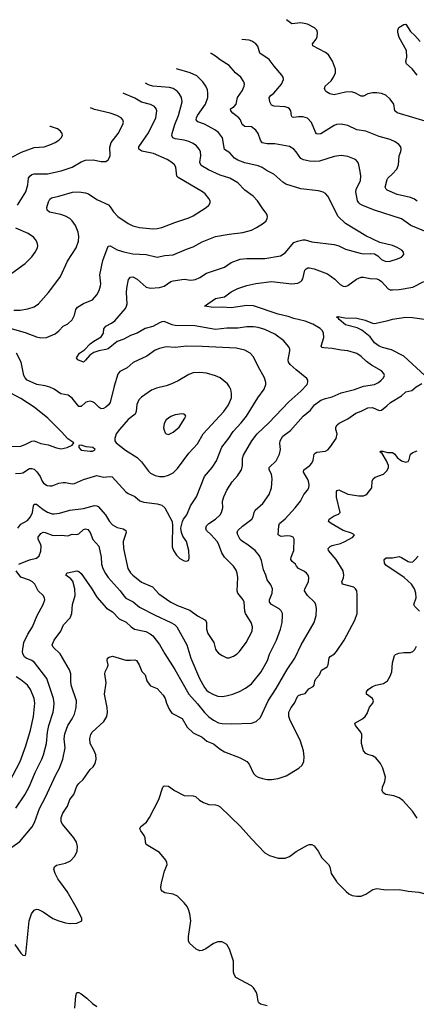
# Model space of a CAD drawing. Header units: inches. Extents: x 1305449 to 1407403, y 744709 to 841554.
# Tile 96 of 114: x 1362361 to 1365902, y 828904 to 837684. Entities that reach past the tile are written whole.
import ezdxf

# ---------------------------------------------------------------- set-up
doc = ezdxf.new("R2010")
doc.units = ezdxf.units.IN
doc.header["$MEASUREMENT"] = 0
doc.layers.add('B3862', color=7, linetype='Continuous')
doc.layers.add('B3863', color=7, linetype='Continuous')

msp = doc.modelspace()

# ---------------------------------------------------------------- linework, layer by layer
at = {"layer": 'B3862', "color": 6}
for points, elevation in [([(1362316.6, 829436.6), (1362370, 829359.1), (1362390, 829342.8), (1362410, 829340.5), (1362415.4, 829350), (1362447.2, 829650), (1362467.9, 829710), (1362490, 829742.3), (1362510, 829752.2), (1362530, 829750.8), (1362570, 829730.1), (1362657.4, 829670), (1362710, 829647.1), (1362770, 829629.3), (1362810, 829624.1), (1362870, 829627.9), (1362910, 829644.9), (1362915.1, 829650), (1362914.7, 829670), (1362876.5, 829750), (1362784.7, 829910), (1362719.5, 830000)], 1400), ([(1364571.4, 828891.4), (1364510, 828906.6), (1364496.8, 828916.8), (1364489.3, 828930), (1364482.5, 828990), (1364476, 829010), (1364450, 829049.7), (1364431, 829070), (1364290, 829142.5), (1364274.6, 829170), (1364269.9, 829190), (1364269.9, 829290), (1364235.2, 829395.2), (1364210, 829438.2), (1364170, 829462), (1364130, 829461.7), (1364090, 829446.8), (1364022.4, 829397.6), (1363990, 829384.1), (1363970, 829382.5), (1363936.3, 829396.3), (1363878, 829450), (1363868.7, 829470), (1363867.4, 829507.4), (1363888.8, 829650), (1363880.2, 829710), (1363868.6, 829750), (1363855.8, 829775.7), (1363830, 829809.8), (1363770, 829867.3), (1363730, 829886.5), (1363658.2, 829898.2), (1363632.7, 829912.7), (1363624.2, 829924.2), (1363619.8, 829950), (1363625.9, 829985.9), (1363629.7, 830000)], 1300), ([(1365188.9, 830000), (1365193.3, 829993.3), (1365274.7, 829910), (1365299.6, 829890), (1365330, 829875.5), (1365370, 829867.4), (1365410, 829869.5), (1365450, 829886), (1365513.5, 829926.5), (1365550, 829937.4), (1365630, 829925.9), (1365750, 829928), (1365830, 829911.8), (1365924.7, 829904.7), (1366003.6, 829883.6), (1366030, 829880.7), (1366070, 829889.1), (1366110, 829905.8), (1366172, 829950), (1366198.5, 829990), (1366200.6, 830000)], 1300), ([(1362852.1, 828870), (1362861.6, 828978.4), (1362871.2, 829008.8), (1362890, 829008.2), (1362910, 828996.4), (1362959.3, 828959.3), (1363010, 828910.6), (1363050, 828883.4)], 1300)]:
    msp.add_lwpolyline(points, dxfattribs=dict(at, elevation=elevation))
at = {"layer": 'B3863', "color": 6}
for points, elevation in [([(1366010, 836771), (1365730, 836853.9), (1365709.1, 836870), (1365702.3, 836930), (1365670, 836976.3), (1365630.2, 837010.2), (1365590, 837025.7), (1365550, 837032.9), (1365510, 837030.7), (1365470, 837021.4), (1365430, 837002.5), (1365410, 837001.5), (1365352, 837032), (1365320.9, 837040.9), (1365270, 837038.4), (1365170, 837014.7), (1365130, 837023.9), (1365101.2, 837041.2), (1365090.6, 837050), (1365081.6, 837070), (1365087.3, 837090), (1365141.1, 837138.9), (1365164, 837170), (1365181, 837210), (1365181.5, 837241.5), (1365154.6, 837314.6), (1365119.5, 837370), (1365092.7, 837392.7), (1364978.4, 837450), (1364975.8, 837470), (1365007.2, 837510), (1365016.7, 837530), (1365019.7, 837570), (1365013.2, 837590), (1364992.2, 837612.2), (1364930, 837643), (1364870, 837654.8), (1364790, 837647), (1364743.3, 837683.8)], 1400), ([(1365908.4, 837190), (1365865.7, 837245.7), (1365813.7, 837290), (1365809.8, 837310), (1365817.7, 837350), (1365813.6, 837410), (1365750, 837525.4), (1365736.4, 837570), (1365736.3, 837590), (1365746.5, 837613.5), (1365790, 837642.4), (1365810, 837643), (1365850, 837578.4), (1365890, 837543.1), (1365938, 837490)], 1300), ([(1365910, 836066.3), (1365884.9, 836084.9), (1365850, 836098.8), (1365730, 836123.9), (1365642.4, 836162.4), (1365631.6, 836171.6), (1365625.5, 836190), (1365641.1, 836258.9), (1365648.5, 836271.5), (1365690.8, 836309.2), (1365726.8, 836350), (1365743.4, 836390), (1365748.2, 836470), (1365765, 836510), (1365767.9, 836530), (1365762.6, 836550), (1365746.7, 836570), (1365713.9, 836593.9), (1365670, 836615.2), (1365570, 836641.1), (1365450, 836688.4), (1365370, 836701.9), (1365290, 836739.5), (1365230, 836753.6), (1365190, 836749.9), (1365170, 836741.5), (1365050, 836665.4), (1365021.7, 836661.7), (1365010, 836665.9), (1365001, 836681), (1364966.2, 836766.2), (1364930, 836804.5), (1364890, 836818.6), (1364850, 836818), (1364810, 836810.9), (1364794.6, 836814.6), (1364786.4, 836826.4), (1364780.9, 836870), (1364769, 836889), (1364756.9, 836896.9), (1364730, 836906), (1364633.4, 836913.4), (1364610, 836921.7), (1364593.4, 836950), (1364589.6, 836990), (1364605.7, 837010), (1364630.8, 837029.2), (1364698.7, 837110), (1364715, 837150), (1364713.1, 837170), (1364701.9, 837190), (1364632, 837270), (1364588.8, 837328.8), (1364505.3, 837385.3), (1364487.1, 837447.1), (1364469.4, 837470), (1364433.7, 837493.7), (1364410, 837501.1), (1364345, 837506.7)], 1500), ([(1366005.3, 835785.3), (1365854, 835850), (1365770, 835907.2), (1365530, 835985.5), (1365430, 836022.9), (1365399.9, 836039.9), (1365388, 836050), (1365376.4, 836070), (1365362.6, 836150), (1365365.1, 836170), (1365403.1, 836250), (1365405.6, 836290), (1365401.6, 836330), (1365384.8, 836404.8), (1365367.3, 836427.3), (1365350, 836439.6), (1365290, 836464.7), (1365230, 836472.4), (1365170, 836464.1), (1365037.9, 836422.1), (1364990, 836419.5), (1364950, 836423.7), (1364894.2, 836434.2), (1364870, 836445.7), (1364830, 836505.9), (1364810, 836528.2), (1364770, 836552.4), (1364637.8, 836577.8), (1364570, 836576.2), (1364527.2, 836587.2), (1364510.5, 836610), (1364490.5, 836670.5), (1364470, 836697.7), (1364430, 836727.9), (1364370, 836732.5), (1364358.9, 836738.9), (1364348.6, 836748.6), (1364332.4, 836790), (1364318.2, 836810), (1364262.6, 836850), (1364244.9, 836870), (1364244.6, 836890), (1364274.9, 836910), (1364293.9, 836930), (1364304.4, 836990), (1364347.3, 837050), (1364366.1, 837090), (1364367, 837110), (1364361.5, 837130), (1364335, 837170), (1364289, 837209), (1364230, 837274.9), (1364150, 837326.7), (1364110, 837359), (1364070, 837381), (1364065.5, 837382.2)], 1600), ([(1362343.8, 833150), (1362370, 833185.8), (1362430, 833218.1), (1362458.2, 833250), (1362476.2, 833290), (1362483.5, 833350), (1362490, 833364.8), (1362510, 833364.9), (1362570, 833317.3), (1362610, 833292.2), (1362650, 833278.4), (1362670, 833276.3), (1362717.3, 833282.7), (1362810, 833309.6), (1362930, 833326.2), (1363030, 833352.9), (1363050, 833349.5), (1363062.1, 833342.1), (1363128.7, 833268.7), (1363162.6, 833210), (1363190, 833179.2), (1363230, 833156.2), (1363283.7, 833143.7), (1363309.5, 833130), (1363311.2, 833110), (1363283.8, 833030), (1363287.2, 832970), (1363326.1, 832790), (1363350, 832751.7), (1363371.1, 832730), (1363450, 832667.6), (1363546.7, 832626.7), (1363603.6, 832563.6), (1363710, 832490.9), (1363770, 832459.1), (1363879.8, 832419.8), (1363948.2, 832368.2), (1364019.7, 832330), (1364029.1, 832310), (1364027.8, 832250), (1364041.7, 832210), (1364095.6, 832130), (1364109.8, 832070), (1364117.4, 832057.4), (1364136.7, 832036.7), (1364170, 832014), (1364210, 831993.9), (1364230, 831992.5), (1364270, 832008), (1364303.8, 832030), (1364324.7, 832050), (1364383.8, 832130), (1364436.4, 832230), (1364440.3, 832270), (1364426.9, 832310), (1364377.1, 832390), (1364370.7, 832410.7), (1364364.2, 832490), (1364356.8, 832510), (1364310, 832569), (1364302.8, 832590), (1364307.5, 832710), (1364304.1, 832750), (1364294.3, 832774.3), (1364270, 832811.7), (1364190, 832890.7), (1364167.3, 832930), (1364136.5, 833010), (1364124.2, 833030), (1364071.5, 833090), (1364029.5, 833130), (1364021.7, 833150), (1364030.2, 833170), (1364048.7, 833191.3), (1364109.7, 833230.3), (1364150.9, 833270), (1364163.4, 833290), (1364174.2, 833330), (1364172.8, 833390), (1364184, 833430), (1364211.4, 833488.6), (1364256.9, 833563.1), (1364304.9, 833615.1), (1364340.7, 833670), (1364351.7, 833708.3), (1364351.1, 833770), (1364358, 833802), (1364434.1, 833930), (1364482.6, 833990), (1364584.9, 834090), (1364762.8, 834277.2), (1364871, 834370), (1364927, 834430), (1364934.6, 834454.6), (1364932.5, 834470), (1364923.5, 834483.5), (1364830, 834560.9), (1364775.7, 834610), (1364761.3, 834630), (1364756.8, 834650), (1364774.1, 834730), (1364771.7, 834750), (1364762.5, 834770), (1364720.3, 834820.3), (1364640.1, 834880.1), (1364550, 834922.8), (1364490, 834940.2), (1364450, 834945), (1364390, 834944.4), (1364310, 834934.2), (1364210, 834934.6), (1364110, 834922.2), (1363925.6, 834954.4), (1363750, 834958), (1363723.6, 834963.6), (1363650, 834991.7), (1363630, 834989.7), (1363610, 834981.2), (1363550, 834947), (1363480.7, 834930), (1363409.9, 834890.1), (1363350, 834866.6), (1363290, 834834.1), (1363230, 834814.6), (1363150, 834750.1), (1363130, 834742.1), (1363068.2, 834731.8), (1363024.4, 834715.6), (1362987.6, 834692.4), (1362950, 834647.8), (1362930, 834630.8), (1362880.5, 834650), (1362868.2, 834670), (1362896.6, 834710), (1362939.5, 834740.5), (1362990, 834792.6), (1363022.8, 834817.2), (1363090, 834855.8), (1363109.1, 834890), (1363113.8, 834926.2), (1363120.7, 834939.3), (1363130.3, 834950), (1363182, 834978), (1363210, 834999.9), (1363305.7, 835110), (1363316.2, 835130), (1363320.3, 835150), (1363314.5, 835250), (1363317.4, 835290), (1363333.2, 835366.8), (1363350, 835388.3), (1363370, 835390.5), (1363410, 835371.2), (1363490, 835299.3), (1363530, 835291.3), (1363610, 835294.4), (1363650, 835307.1), (1363710, 835348.6), (1363730, 835354.5), (1363830, 835370.8), (1363890, 835362.7), (1363931.9, 835368.1), (1363970, 835384.7), (1364030, 835422.3), (1364190, 835477.5), (1364250, 835518.6), (1364330, 835548.1), (1364390, 835555.9), (1364550, 835554.2), (1364690, 835577.7), (1364730, 835605.8), (1364810, 835696), (1364840.3, 835710), (1364890, 835720.4), (1364910, 835720.1), (1364970, 835703.1), (1365170, 835679.4), (1365210, 835666.2), (1365270, 835636.4), (1365400.8, 835600.8), (1365430, 835597.3), (1365490, 835600.5), (1365530, 835595.4), (1365558.6, 835578.6), (1365590, 835545.3), (1365630, 835527.9), (1365670, 835531.3), (1365733.5, 835550), (1365770, 835566.4), (1365790.6, 835590), (1365789.1, 835610), (1365772.1, 835630), (1365730, 835653.7), (1365689.7, 835670), (1365577.2, 835697.2), (1365450, 835755.5), (1365270, 835865.6), (1365203.9, 835930), (1365111.3, 836111.3), (1365092.6, 836132.6), (1365070, 836146.9), (1365030, 836157.5), (1364870, 836176.8), (1364737.3, 836217.3), (1364710, 836234.2), (1364630, 836305.9), (1364570, 836336.4), (1364525.7, 836365.7), (1364490, 836380.2), (1364370, 836408.2), (1364310, 836431), (1364277.6, 836450), (1364237.3, 836497.3), (1364190, 836527.6), (1364171.1, 836630), (1364136.8, 836676.8), (1364102.8, 836702.8), (1364011.5, 836751.5), (1363952.9, 836772.9), (1363936.8, 836790), (1363938.5, 836810), (1363948, 836830), (1364018.6, 836930), (1364040.5, 836990), (1364041.8, 837030), (1364037.1, 837057.1), (1364024.2, 837090), (1363996.7, 837130), (1363941.9, 837181.9), (1363884.6, 837210), (1363760.3, 837245.7)], 1700), ([(1362190, 834956.4), (1362410, 834895.8), (1362510, 834857.3), (1362550, 834846.4), (1362601.5, 834850), (1362676.4, 834883.6), (1362710, 834909.6), (1362748.1, 834951.9), (1362790, 834972.8), (1362830, 835008.7), (1362850.7, 835049.3), (1362861.7, 835098.3), (1362878.7, 835121.3), (1362930, 835152.7), (1363010, 835186.6), (1363050, 835231.4), (1363070.6, 835270), (1363083, 835310), (1363084.9, 835330), (1363076.3, 835410), (1363102.7, 835537.3), (1363150, 835664.1), (1363170, 835667.4), (1363231.4, 835631.4), (1363290, 835612.6), (1363370, 835594.6), (1363490, 835588.7), (1363590, 835566.5), (1363657.9, 835582.1), (1363730, 835587.2), (1363850, 835638), (1363910, 835658.5), (1363990, 835703.1), (1364110, 835749.8), (1364230, 835772.6), (1364353.2, 835786.8), (1364430, 835808.4), (1364474, 835830), (1364538.2, 835870), (1364560.2, 835890), (1364571.2, 835910), (1364573.1, 835930), (1364568.7, 835950), (1364525.1, 836005.1), (1364485.1, 836070), (1364445.5, 836110), (1364370, 836165.1), (1364309.2, 836230), (1364238.2, 836270), (1364150, 836297.8), (1364045.6, 836345.6), (1363982.5, 836382.5), (1363970.2, 836410), (1363978.1, 836470), (1363974.9, 836510), (1363964.9, 836530), (1363938.6, 836558.6), (1363910, 836579.7), (1363870, 836598.8), (1363830, 836610.3), (1363750, 836621.8), (1363728.6, 836630), (1363718.7, 836650), (1363722.8, 836670), (1363745.4, 836750), (1363778.9, 836830), (1363811.9, 836950), (1363804.6, 836990), (1363784.8, 837024.8), (1363766.1, 837046.1), (1363730, 837068.9), (1363698.2, 837078.2), (1363550, 837092.5), (1363510, 837101.8), (1363483.3, 837118.6)], 1800), ([(1362310, 835093), (1362365.9, 835094.1), (1362435.3, 835104.7), (1362490, 835124), (1362529, 835151), (1362616.9, 835250), (1362693.9, 835350), (1362724.6, 835395.4), (1362787, 835530), (1362864.4, 835650), (1362886.7, 835710), (1362889.3, 835750), (1362882.6, 835790), (1362860.1, 835850), (1362830.7, 835890.7), (1362809, 835910), (1362770, 835931.8), (1362727, 835947), (1362627.7, 835967.7), (1362605.1, 835985.1), (1362603.4, 836010), (1362619.1, 836060.9), (1362630, 836083.4), (1362645.1, 836094.9), (1362711.2, 836108.8), (1362833.5, 836146.5), (1362890, 836149.6), (1362950, 836141.3), (1362974.4, 836130), (1363050, 836079.9), (1363153.4, 836033.4), (1363170, 836016.2), (1363198.7, 835970), (1363236.8, 835930), (1363330, 835865.2), (1363370, 835846.9), (1363429.8, 835829.8), (1363550, 835818.4), (1363590, 835820.5), (1363630, 835830.3), (1363744.8, 835875.2), (1363870, 835916.2), (1363910, 835936.1), (1364024.9, 836010), (1364048.5, 836030), (1364060.8, 836050), (1364060.5, 836070), (1364050.9, 836090), (1364017.9, 836130), (1363993.7, 836150), (1363775.6, 836275.6), (1363764.9, 836290), (1363754.4, 836370), (1363742.2, 836390), (1363720.6, 836410), (1363676.4, 836436.4), (1363556.7, 836490), (1363452.7, 836512.7), (1363425.3, 836530), (1363426.1, 836550), (1363510, 836674.7), (1363578, 836810), (1363585.9, 836870), (1363580.5, 836890), (1363565.3, 836910), (1363528.7, 836928.7), (1363447.7, 836947.7), (1363390, 836984), (1363290, 837026.3), (1363284.1, 837027.6)], 1900), ([(1362341.8, 836030), (1362416.3, 836150), (1362434.9, 836210), (1362439.2, 836270), (1362451.2, 836288.8), (1362470, 836302.1), (1362490, 836308.6), (1362610, 836308.4), (1362730, 836336.5), (1362830.2, 836369.8), (1362910, 836417.6), (1362950, 836432.6), (1363015.7, 836435.7), (1363090, 836418.3), (1363130, 836417.9), (1363150, 836433), (1363163.8, 836456.2), (1363167.8, 836472.2), (1363165.8, 836545.8), (1363178.8, 836590), (1363239.1, 836670), (1363281.2, 836750), (1363286.8, 836770), (1363283.1, 836790), (1363268, 836808), (1363227.3, 836830), (1363169.8, 836850), (1363030, 836881.9), (1362992.3, 836896.6)], 2000), ([(1362284.4, 836455.6), (1362376.1, 836503.9), (1362490, 836544.4), (1362579.7, 836550), (1362630, 836567), (1362676.5, 836590), (1362710.7, 836610), (1362732.5, 836630), (1362742, 836650), (1362738.9, 836670), (1362725.3, 836690), (1362698.8, 836710), (1362635.1, 836730), (1362629.4, 836731)], 2100), ([(1362290, 835424.6), (1362409.9, 835510), (1362470.3, 835570), (1362499.9, 835610), (1362519.9, 835650), (1362522.7, 835670), (1362517.5, 835697.5), (1362503.7, 835723.7), (1362484.6, 835744.6), (1362436.2, 835776.2), (1362325.5, 835825.5)], 2000), ([(1362352.6, 832827.4), (1362450, 832866.2), (1362510, 832883.1), (1362535.9, 832904.1), (1362550, 832945.2), (1362551.8, 832988.2), (1362546.7, 833010), (1362527.4, 833050), (1362526.3, 833070), (1362550, 833103.5), (1362570, 833115.1), (1362590, 833112.6), (1362650, 833086.6), (1362670, 833083.7), (1362730, 833087.3), (1362790, 833080.6), (1362830, 833095), (1362870, 833094.7), (1362890, 833099.6), (1362930, 833137.3), (1362950, 833144), (1362970, 833137.4), (1362989, 833110), (1363015.4, 833050), (1363068.7, 832988.7), (1363089.1, 832890), (1363091.3, 832830), (1363104.4, 832790), (1363125.9, 832745.9), (1363150.7, 832710), (1363259.1, 832590), (1363290, 832545.5), (1363310, 832526), (1363373, 832493), (1363430, 832446.6), (1363570, 832374.5), (1363709.9, 832309.9), (1363742.7, 832290), (1363764.7, 832270), (1363852.2, 832110), (1363890.1, 831989.9), (1363967.6, 831810), (1364010, 831730), (1364030, 831704.6), (1364048.3, 831690), (1364090, 831667.3), (1364130, 831652.3), (1364170, 831649.1), (1364205.7, 831654.3), (1364265, 831670), (1364330, 831697.7), (1364377.6, 831722.4), (1364430, 831761.3), (1364516.4, 831870), (1364572.9, 831970), (1364592.7, 832027.3), (1364652.9, 832150), (1364688.7, 832250), (1364704.3, 832310), (1364708.5, 832370), (1364706.1, 832390), (1364694.2, 832414.2), (1364677, 832430), (1364608, 832468), (1364592.7, 832490), (1364592.5, 832510), (1364614.2, 832570), (1364619.5, 832610), (1364604.8, 832644.8), (1364569.2, 832689.2), (1364558.2, 832730), (1364536.9, 832776.9), (1364521, 832861), (1364502.7, 832902.7), (1364463.1, 832950), (1364390, 833005.8), (1364350, 833030), (1364331, 833050), (1364308.8, 833091.2), (1364303.5, 833110), (1364308.5, 833130), (1364350, 833169), (1364432.7, 833230), (1364445.6, 833250), (1364454.8, 833290), (1364464.5, 833310), (1364530.7, 833370), (1364589.7, 833450.3), (1364608.4, 833510), (1364615.8, 833590), (1364609.1, 833630), (1364589.4, 833670), (1364589, 833690), (1364650, 833748.8), (1364680.3, 833810), (1364690.6, 833850), (1364684.1, 833904.1), (1364687.2, 833927.2), (1364711.6, 833970), (1364779.6, 834020.4), (1364892.1, 834147.9), (1364957.9, 834202.1), (1364993.7, 834250), (1365049.1, 834290), (1365090, 834306.1), (1365150, 834320.3), (1365230, 834355.4), (1365350, 834386.6), (1365430, 834414.7), (1365530, 834430.3), (1365565.4, 834450), (1365589.5, 834470), (1365609, 834490), (1365617.8, 834510), (1365611.3, 834530), (1365592.2, 834552.2), (1365503.3, 834603.3), (1365457.4, 834637.4), (1365410, 834681), (1365370, 834706.7), (1365290, 834732.5), (1365230, 834737), (1365152.3, 834752.3), (1365077.1, 834757.1), (1365061.8, 834761.8), (1365053.8, 834773.8), (1365077.9, 834850), (1365074.3, 834890), (1365063.9, 834910), (1365045, 834930), (1364979.2, 834970), (1364910, 834996.6), (1364810, 835018.6), (1364756.6, 835036.6), (1364670, 835057.2), (1364450, 835132.1), (1364390, 835134.6), (1364250, 835115), (1364170, 835119.1), (1364090, 835117.2), (1364012.6, 835130), (1364110, 835196.7), (1364190, 835214), (1364250, 835256.9), (1364310, 835286.8), (1364390, 835312.9), (1364470, 835332.5), (1364610, 835350), (1364790, 835328.8), (1364844.7, 835335.3), (1364871.5, 835348.5), (1364880.9, 835359.1), (1364888.2, 835371.8), (1364905.7, 835450), (1364917.4, 835462.6), (1364932.7, 835470), (1364950, 835471.1), (1364990, 835462.5), (1365110, 835417.4), (1365175, 835370), (1365222.2, 835322.2), (1365250, 835307.4), (1365270, 835305.7), (1365290, 835312.3), (1365367.7, 835370), (1365410, 835386.8), (1365430, 835389.1), (1365490, 835375), (1365550, 835372.1), (1365570, 835365), (1365591.4, 835350), (1365650, 835282.9), (1365670, 835275.1), (1365690, 835273.8), (1365750, 835277.8), (1365870, 835299.4), (1365969.2, 835350)], 1600), ([(1365978.1, 834510), (1365790, 834683.4), (1365681, 834741), (1365600.4, 834760.4), (1365570, 834772.4), (1365530, 834803.1), (1365490, 834854.8), (1365415.6, 834915.6), (1365375.2, 834935.2), (1365270, 834961.8), (1365212.2, 835010), (1365204.7, 835024.7), (1365190, 835030.6), (1365203.1, 835036.9), (1365264.6, 835024.6), (1365370, 835022.1), (1365444.2, 835004.2), (1365510, 834978.8), (1365530, 834975.7), (1365650, 835001.5), (1365690, 835014.6), (1365810, 835030.3), (1365867.5, 835027.5), (1365972.2, 835012.2)], 1500), ([(1362323, 833637), (1362370, 833639.1), (1362390, 833644.4), (1362450, 833680.5), (1362470, 833682.5), (1362490, 833675.4), (1362512.8, 833652.8), (1362544.5, 833610), (1362560.7, 833570), (1362574.2, 833550), (1362607.9, 833530), (1362630, 833526.2), (1362650, 833528.8), (1362710, 833550.1), (1362750, 833556.6), (1362770, 833556.8), (1362830, 833544.4), (1362850, 833547.8), (1362930, 833584.9), (1363050, 833620.9), (1363110, 833605.9), (1363170, 833610.6), (1363187.3, 833607.3), (1363310, 833473), (1363330, 833458.8), (1363390, 833433.2), (1363434.8, 833394.8), (1363470, 833382.3), (1363590, 833367.7), (1363630, 833354.2), (1363656.5, 833330), (1363721.6, 833210), (1363726.8, 833170), (1363721.4, 833010), (1363723.8, 832983.8), (1363735, 832950), (1363760.2, 832910), (1363790, 832880.8), (1363830, 832858.5), (1363850, 832855.3), (1363860.5, 832859.5), (1363870, 832865.5), (1363874.6, 832885.5), (1363871.6, 832950), (1363851.6, 833030), (1363817.7, 833077.7), (1363805.2, 833110), (1363801.1, 833150), (1363813.6, 833210), (1363823.3, 833230), (1363854.1, 833270), (1363884.7, 833350), (1363939.8, 833430), (1364011.2, 833610), (1364080.5, 833690), (1364118.6, 833750), (1364166.8, 833873.2), (1364229.1, 833950.9), (1364268.1, 834011.9), (1364339.5, 834090), (1364386.7, 834150), (1364488.6, 834311.4), (1364543.9, 834390), (1364559.6, 834430), (1364559.6, 834450), (1364546.9, 834490), (1364491.4, 834591.4), (1364450, 834678.9), (1364419.3, 834710), (1364370, 834737.9), (1364294.2, 834754.2), (1363990, 834771), (1363850, 834772.3), (1363750, 834761.2), (1363670, 834766.1), (1363610, 834753), (1363570, 834737.3), (1363495.7, 834684.3), (1363373.3, 834626.7), (1363319.7, 834580.3), (1363254.4, 834545.6), (1363237.9, 834522.1), (1363203.5, 834416.5), (1363168.5, 834271.5), (1363154.3, 834250), (1363130, 834228.1), (1363110, 834216.3), (1363090, 834213.8), (1363070, 834226.7), (1363030, 834266.7), (1363010, 834277.3), (1362990, 834281.6), (1362963.3, 834276.7), (1362949.7, 834270), (1362910, 834235.7), (1362890, 834233.8), (1362828.7, 834308.7), (1362795.1, 834335.1), (1362728.1, 834348.1), (1362670, 834388.4), (1362630, 834408.5), (1362590, 834419.5), (1362514.7, 834430), (1362427.3, 834470), (1362408.9, 834488.9), (1362398.9, 834510), (1362375.2, 834630), (1362332.9, 834710)], 1800), ([(1362290, 830304.1), (1362362.6, 830357.4), (1362473.3, 830486.7), (1362494.6, 830525.4), (1362536.8, 830650), (1362590.4, 830750), (1362683.8, 830950), (1362717.3, 831010), (1362745.4, 831090), (1362766, 831190), (1362758.9, 831270), (1362764.5, 831315.5), (1362789.6, 831390), (1362830.2, 831450), (1362851.1, 831490), (1362865.7, 831550), (1362868.4, 831610), (1362822, 831750), (1362816.8, 831790), (1362818.6, 831850), (1362807.3, 831887.3), (1362722.7, 832030), (1362659.4, 832090), (1362651, 832110), (1362667.9, 832150), (1362728, 832230), (1362753.4, 832286.6), (1362811, 832350), (1362825.7, 832390), (1362832.7, 832470), (1362856.6, 832550), (1362854, 832610), (1362836.7, 832676.7), (1362819.1, 832699.1), (1362772, 832730), (1362781.8, 832750), (1362787.5, 832752.5), (1362870, 832768.4), (1362890, 832763), (1362910, 832747.1), (1363005.7, 832610), (1363050, 832534.9), (1363135.6, 832435.6), (1363190, 832405.2), (1363250, 832341), (1363312.6, 832312.6), (1363357.8, 832270), (1363387.2, 832250), (1363488.3, 832228.3), (1363527.3, 832207.3), (1363550, 832188.9), (1363610, 832113.5), (1363655.7, 832030), (1363746.4, 831890), (1363871.6, 831670), (1363950, 831582.6), (1364010, 831506.4), (1364050, 831466.6), (1364090, 831437.2), (1364135.2, 831415.2), (1364170, 831407.4), (1364255.5, 831404.5), (1364430, 831410.1), (1364472.6, 831427.4), (1364510, 831462.2), (1364578.5, 831610), (1364650, 831719.7), (1364748.1, 831890), (1364818.4, 831990), (1364873.3, 832110), (1364989.6, 832310), (1365006.7, 832370), (1365012.5, 832430), (1365006, 832470), (1364993.1, 832490), (1364931.1, 832550), (1364905.1, 832590), (1364906.7, 832610), (1364938.9, 832670), (1364942.6, 832710), (1364936.6, 832730), (1364923, 832750), (1364904.6, 832764.6), (1364849.9, 832790), (1364831.9, 832810), (1364822.1, 832830), (1364794, 832854), (1364782.4, 832870), (1364785.4, 832890), (1364809.9, 832950), (1364812.7, 833052.8), (1364801.5, 833070), (1364779.6, 833079.6), (1364750, 833081.5), (1364696.4, 833076.4), (1364668.6, 833090), (1364673.3, 833170), (1364679.9, 833190), (1364730, 833232.2), (1364820.4, 833330), (1364869.6, 833390.4), (1364898.8, 833450), (1364931.1, 833490), (1364941.3, 833510), (1364944.8, 833535.2), (1364939.4, 833570), (1364931.2, 833591.2), (1364894.9, 833650), (1364898.3, 833670), (1364951.4, 833708.6), (1364970.5, 833729.5), (1364982.7, 833757.3), (1364991.7, 833808.3), (1365000.4, 833819.6), (1365012.9, 833827.1), (1365090, 833836.6), (1365112.4, 833847.6), (1365130, 833868.2), (1365186, 833950), (1365194.2, 833990), (1365183.5, 834030), (1365183.8, 834050), (1365194.7, 834070), (1365212.4, 834087.6), (1365290, 834124.4), (1365363.5, 834176.5), (1365410, 834192.7), (1365470, 834223.8), (1365510, 834225.2), (1365570, 834200.1), (1365590, 834203), (1365640.3, 834239.7), (1365672.2, 834270), (1365770.9, 834329.1), (1365810, 834364.9), (1365862.1, 834377.9), (1365899.4, 834410), (1365950, 834439.6)], 1500), ([(1362250, 833876.6), (1362370, 833881.9), (1362410, 833894.5), (1362470, 833926.9), (1362490, 833927.2), (1362550, 833905.1), (1362614, 833894), (1362690, 833865.4), (1362730, 833858.7), (1362785.4, 833870), (1362829.7, 833890), (1362845.1, 833910), (1362790, 833945.5), (1362733.6, 834010), (1362613.7, 834130), (1362491.2, 834230), (1362370, 834306.6), (1362277.3, 834357.3)], 1900), ([(1362719.5, 830000), (1362702.9, 830022.9), (1362678.8, 830070), (1362666.8, 830110), (1362671.2, 830130), (1362690, 830144.8), (1362770, 830161.3), (1362815.5, 830184.5), (1362854.8, 830225.2), (1362874.8, 830270), (1362878.6, 830310), (1362868.9, 830350), (1362843.9, 830390), (1362742.3, 830510), (1362732.6, 830530), (1362732.7, 830570), (1362747, 830610), (1362787.2, 830670), (1362809.6, 830730), (1362845.2, 830774.8), (1362872.3, 830850), (1362887.8, 830872.2), (1362926.6, 830910), (1362990, 830996.6), (1363018.3, 831021.7), (1363034.9, 831050), (1363043.1, 831090), (1363039.7, 831130), (1363024.5, 831170), (1362991.5, 831230), (1362986.6, 831273.4), (1362996.5, 831310), (1363008.1, 831330), (1363113.8, 831426.2), (1363139.6, 831470), (1363144.6, 831510), (1363142.4, 831550), (1363119.6, 831670), (1363132.8, 831770), (1363121.2, 831850), (1363124.4, 831870), (1363146.4, 831910), (1363151.1, 831930), (1363142.6, 831970), (1363143.7, 831990), (1363159.2, 832000.8), (1363190, 832007.5), (1363310, 831973.9), (1363350, 831972.3), (1363390, 831977.2), (1363403, 831970), (1363428, 831930), (1363452.1, 831872.1), (1363481.1, 831841.1), (1363495.6, 831790), (1363506.8, 831770), (1363530, 831743.8), (1363590, 831720.1), (1363641.2, 831661.2), (1363659.2, 831630), (1363671.1, 831590), (1363695, 831535), (1363720.4, 831500.4), (1363811.5, 831451.5), (1363855.9, 831375.9), (1363910, 831324), (1363990, 831286), (1364031.8, 831251.8), (1364090, 831226), (1364150, 831179.2), (1364190, 831156.1), (1364330, 831102.8), (1364388.4, 831070), (1364410, 831044.6), (1364450, 830963.7), (1364470, 830942.1), (1364490, 830930.1), (1364530, 830916.6), (1364570, 830910.1), (1364610, 830908.9), (1364670, 830916.8), (1364739.7, 830940.3), (1364854, 831010), (1364882.6, 831037.4), (1364899.1, 831070), (1364901.6, 831110), (1364894.8, 831165.2), (1364867, 831250), (1364821.9, 831350), (1364776, 831436), (1364764.8, 831470), (1364764.1, 831510), (1364784.3, 831550), (1364813.8, 831590), (1364840.9, 831650), (1364850, 831659.1), (1364870, 831666.8), (1364910, 831674.3), (1364942.7, 831717.3), (1364981.9, 831738.1), (1364991.1, 831750), (1364997.5, 831790), (1365006.8, 831810), (1365038.4, 831841.6), (1365057, 831883), (1365105.4, 831914.6), (1365113.9, 831930), (1365125.2, 831994.8), (1365133, 832007), (1365170.8, 832029.2), (1365189.9, 832050), (1365257.5, 832150), (1365354.4, 832330), (1365373.3, 832390), (1365374.8, 832554.8), (1365370.9, 832590.9), (1365360.5, 832610), (1365343.4, 832623.4), (1365243.9, 832650), (1365235.8, 832670), (1365252, 832708), (1365256.3, 832730), (1365249.7, 832770), (1365186.1, 832870), (1365118.9, 832950), (1365113.8, 832970), (1365132.5, 832987.5), (1365150, 832996.5), (1365225.9, 833014.1), (1365263.4, 833030), (1365336.8, 833070), (1365350.9, 833090), (1365324.8, 833104.8), (1365250, 833129.7), (1365141.5, 833190), (1365117.3, 833210), (1365124.9, 833230), (1365170, 833258.8), (1365206.4, 833273.6), (1365222.3, 833290), (1365190, 833425.1), (1365190, 833475.6), (1365195.5, 833484.5), (1365210, 833490.4), (1365290, 833453.3), (1365390, 833439), (1365430, 833439.4), (1365450, 833445.9), (1365463.4, 833456.6), (1365503.7, 833510), (1365507.5, 833570), (1365515.8, 833590), (1365536, 833603.9), (1365610, 833631.8), (1365639.7, 833660.3), (1365652.7, 833687.3), (1365652.4, 833710), (1365637.2, 833750), (1365596.2, 833816.2), (1365575.6, 833830), (1365583.7, 833836.3), (1365604, 833836), (1365645.5, 833825.5), (1365690, 833825.1), (1365710, 833810.9), (1365730, 833780.1), (1365770, 833751.6), (1365810, 833737.6), (1365830, 833744.7), (1365838.9, 833761.1), (1365850.9, 833810), (1365870, 833824), (1365910, 833840.1)], 1400), ([(1365931.9, 832410), (1365887.9, 832450), (1365881.2, 832470), (1365901.6, 832530), (1365897.5, 832570), (1365885.2, 832610), (1365859.6, 832650), (1365794.9, 832710), (1365630, 832820.5), (1365618.7, 832838.7), (1365614.7, 832870), (1365634.5, 832885.5), (1365690, 832885.1), (1365750, 832896.6), (1365770, 832889.7), (1365830, 832851.8), (1365850, 832846.4), (1365870, 832850.8), (1365890, 832867.7), (1365918.8, 832901.2)], 1300), ([(1362326.9, 830653.1), (1362407, 830773), (1362449.4, 830850), (1362499.2, 830970), (1362560, 831090), (1362574.6, 831130), (1362599.3, 831230), (1362608.7, 831330), (1362620.3, 831390), (1362659.5, 831510), (1362667.4, 831550), (1362668.8, 831590), (1362662.4, 831630), (1362604.2, 831810), (1362492.2, 831952.2), (1362469.1, 831969.1), (1362419.8, 831990), (1362403.5, 832003.5), (1362389.1, 832030), (1362384.9, 832050), (1362397.6, 832130), (1362435.3, 832204.7), (1362475.8, 832270), (1362517.2, 832370), (1362570.9, 832470), (1362585.5, 832510), (1362582.6, 832530), (1362570.2, 832550.2), (1362527.4, 832590), (1362496.8, 832650), (1362476.8, 832670), (1362450, 832685.8), (1362372.7, 832712.7), (1362330.2, 832770)], 1600), ([(1365910, 830564.4), (1365867.1, 830627.1), (1365780.6, 830720.6), (1365750, 830744.1), (1365702.7, 830762.7), (1365630, 830776.5), (1365606.2, 830790), (1365598.3, 830810), (1365598.8, 830841.2), (1365619.9, 830890), (1365627.5, 830930), (1365603.4, 831010), (1365582.7, 831050), (1365541.4, 831101.4), (1365510, 831120.7), (1365470, 831130.9), (1365450, 831141.2), (1365430, 831165.2), (1365414.2, 831230), (1365417.1, 831310), (1365407.6, 831330), (1365358.2, 831390), (1365354.2, 831410), (1365420.9, 831450), (1365444.4, 831470), (1365462.2, 831497.8), (1365484.8, 831555.2), (1365515.4, 831590), (1365519.6, 831610), (1365511, 831630), (1365458.2, 831670), (1365456.5, 831690), (1365472.9, 831710), (1365510, 831737.8), (1365540.5, 831750), (1365610, 831764.1), (1365646.3, 831790), (1365668.4, 831830), (1365683.9, 831870), (1365689.9, 831950), (1365706.1, 832013.9), (1365716, 832024), (1365746.1, 832033.9), (1365790, 832040.9), (1365850, 832042.2), (1365870, 832050.3), (1365890, 832068.9), (1365903.6, 832096.4)], 1300), ([(1362270, 830886.5), (1362365.8, 831070), (1362416.5, 831210), (1362457.3, 831350), (1362483.1, 831470), (1362496.1, 831590), (1362490.9, 831630), (1362459.1, 831710), (1362430, 831751), (1362370, 831798.8), (1362330, 831823)], 1700), ([(1363629.7, 830000), (1363653.6, 830090), (1363676.8, 830150), (1363675.9, 830170), (1363666, 830190), (1363610, 830256.8), (1363490.9, 830330), (1363483.2, 830350), (1363480.5, 830390), (1363472.4, 830410), (1363441.4, 830450), (1363432.7, 830470), (1363442.7, 830490), (1363492.3, 830527.7), (1363519.4, 830570), (1363603.4, 830730), (1363639.1, 830840.9), (1363650, 830852.4), (1363690, 830850.3), (1363744, 830810), (1363830, 830765.7), (1363910, 830764.2), (1363930, 830755.8), (1363965.2, 830725.2), (1364002.2, 830702.2), (1364050, 830687.1), (1364110, 830683.2), (1364130, 830677.1), (1364150, 830663.8), (1364332.9, 830490), (1364430, 830380.9), (1364550, 830256), (1364590, 830231.3), (1364670, 830208.2), (1364730, 830206.2), (1364770, 830221.6), (1364830, 830266.7), (1364930, 830323.9), (1364950, 830329.1), (1364968, 830328), (1364990, 830317.4), (1365026.2, 830270), (1365059.3, 830210), (1365116.9, 830150), (1365130, 830130.3), (1365143.2, 830070), (1365188.9, 830000)], 1300)]:
    msp.add_lwpolyline(points, dxfattribs=dict(at, elevation=elevation))
for points, elevation in [([(1363970, 834539.2), (1363910, 834534.8), (1363870, 834519.4), (1363775.5, 834464.5), (1363710, 834433), (1363670, 834418.2), (1363581.1, 834398.9), (1363538.9, 834381.1), (1363450, 834318.4), (1363425.6, 834294.4), (1363406.1, 834253.9), (1363400.7, 834190), (1363392.3, 834167.7), (1363330, 834118.7), (1363251.4, 834030), (1363223.3, 833990), (1363210.8, 833950), (1363211.7, 833930), (1363221.5, 833910), (1363306, 833846), (1363410, 833780.3), (1363450, 833741.2), (1363510, 833659), (1363530, 833639.5), (1363570, 833619.1), (1363610, 833610.9), (1363650, 833611.6), (1363690, 833622.8), (1363730, 833643.9), (1363770, 833682.2), (1363870, 833817.3), (1363950, 833901.1), (1364000.6, 833990), (1364183.5, 834190), (1364225.8, 834250), (1364250.9, 834310.9), (1364253.3, 834350), (1364245.7, 834385.7), (1364235.5, 834410), (1364216.1, 834436.1), (1364150, 834491.7), (1364109.4, 834509.4), (1364030, 834531.9)], 1900), ([(1363807.9, 834167.9), (1363750, 834161.5), (1363710, 834146.6), (1363670, 834116.6), (1363650, 834082), (1363645, 834045), (1363650, 834022.3), (1363661.2, 834001.2), (1363670, 833990.2), (1363690, 833986), (1363730, 834007.1), (1363784.4, 834050), (1363835.9, 834130), (1363844.2, 834150), (1363838.7, 834158.7), (1363825.8, 834165.8)], 2000), ([(1362910, 833889.6), (1362890, 833888), (1362887.9, 833870), (1362910, 833844.7), (1362990, 833835.2), (1363010, 833836.5), (1363030, 833845.8), (1363035.8, 833850), (1363014.5, 833870), (1362955.9, 833875.9)], 1900)]:
    msp.add_lwpolyline(points, close=True, dxfattribs=dict(at, elevation=elevation))

doc.saveas('drawing.dxf')
